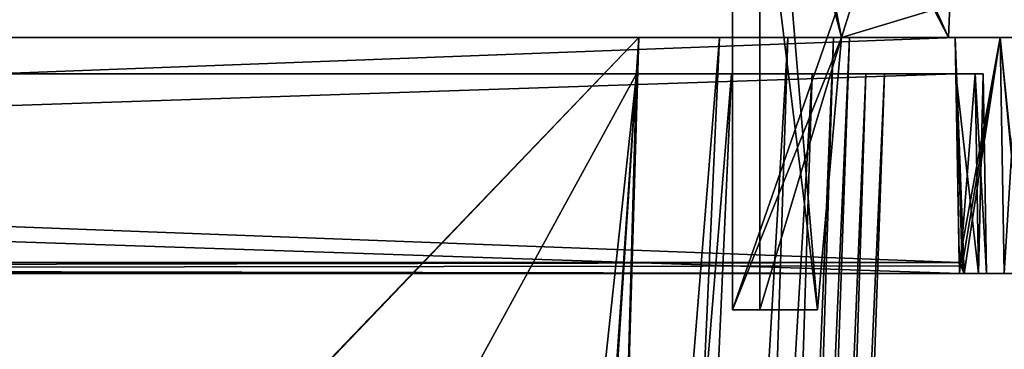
# Model space of a CAD drawing. Header units: millimetres. Extents: x -269 to 269, y -16 to 416.
# Tile 135 of 171: x 40 to 94, y 307 to 325. Entities that reach past the tile are written whole.
import ezdxf

# ---------------------------------------------------------------- set-up
doc = ezdxf.new("R2010")
doc.units = ezdxf.units.MM
doc.header["$LTSCALE"] = 65.185185
for name, color, linetype in [('10', 7, 'CONTINUOUS'), ('107', 7, 'CONTINUOUS'), ('108', 7, 'CONTINUOUS'), ('109', 7, 'CONTINUOUS'), ('11', 7, 'CONTINUOUS'), ('12', 7, 'CONTINUOUS'), ('122', 7, 'CONTINUOUS'), ('123', 7, 'CONTINUOUS'), ('128', 7, 'CONTINUOUS'), ('13', 7, 'CONTINUOUS'), ('131', 7, 'CONTINUOUS'), ('132', 7, 'CONTINUOUS'), ('136', 7, 'CONTINUOUS'), ('137', 7, 'CONTINUOUS'), ('138', 7, 'CONTINUOUS'), ('139', 7, 'CONTINUOUS'), ('14', 7, 'CONTINUOUS'), ('15', 7, 'CONTINUOUS'), ('16', 7, 'CONTINUOUS'), ('160', 7, 'CONTINUOUS'), ('293', 7, 'CONTINUOUS'), ('334', 7, 'CONTINUOUS'), ('37', 7, 'CONTINUOUS'), ('689', 7, 'CONTINUOUS'), ('690', 7, 'CONTINUOUS'), ('691', 7, 'CONTINUOUS'), ('693', 7, 'CONTINUOUS'), ('694', 7, 'CONTINUOUS'), ('695', 7, 'CONTINUOUS'), ('697', 7, 'CONTINUOUS'), ('698', 7, 'CONTINUOUS'), ('699', 7, 'CONTINUOUS'), ('700', 7, 'CONTINUOUS'), ('701', 7, 'CONTINUOUS'), ('702', 7, 'CONTINUOUS'), ('703', 7, 'CONTINUOUS'), ('761', 7, 'CONTINUOUS'), ('762', 7, 'CONTINUOUS'), ('763', 7, 'CONTINUOUS'), ('765', 7, 'CONTINUOUS'), ('766', 7, 'CONTINUOUS'), ('767', 7, 'CONTINUOUS'), ('769', 7, 'CONTINUOUS'), ('770', 7, 'CONTINUOUS'), ('771', 7, 'CONTINUOUS'), ('772', 7, 'CONTINUOUS'), ('773', 7, 'CONTINUOUS'), ('774', 7, 'CONTINUOUS'), ('775', 7, 'CONTINUOUS'), ('9', 7, 'CONTINUOUS')]:
    doc.layers.add(name, color=color, linetype=linetype)

msp = doc.modelspace()

# ---------------------------------------------------------------- linework, layer by layer
at = {"layer": '10', "linetype": 'Continuous'}
for points in [[(-237.308, 322, -337.308), (-236.868, 322, -338.368), (93.308, 322, -337.308), (-237.308, 322, -337.308)], [(-237.308, 322, -337.308), (93.308, 322, -337.308), (26.526, 322, -337.21), (-237.308, 322, -337.308)], [(-236.868, 322, -8.632), (-237.308, 322, -9.692), (92.868, 322, -8.632), (-236.868, 322, -8.632)], [(92.868, 322, -8.632), (-237.308, 322, -9.692), (93.308, 322, -9.692), (92.868, 322, -8.632)], [(93.308, 322, -9.692), (-237.308, 322, -9.692), (-170.526, 322, -9.79), (93.308, 322, -9.692)], [(-236.868, 322, -338.368), (-235.808, 322, -338.808), (92.868, 322, -338.368), (-236.868, 322, -338.368)], [(93.308, 322, -337.308), (-236.868, 322, -338.368), (92.868, 322, -338.368), (93.308, 322, -337.308)], [(-235.808, 322, -8.192), (-236.868, 322, -8.632), (91.808, 322, -8.192), (-235.808, 322, -8.192)], [(91.808, 322, -8.192), (-236.868, 322, -8.632), (92.868, 322, -8.632), (91.808, 322, -8.192)], [(-235.808, 322, -338.808), (91.808, 322, -338.808), (92.868, 322, -338.368), (-235.808, 322, -338.808)], [(93.308, 322, -9.692), (-170.526, 322, -9.79), (26.526, 322, -9.79), (93.308, 322, -9.692)], [(28.75, 322, -337.21), (26.526, 322, -337.21), (93.308, 322, -337.308), (28.75, 322, -337.21)], [(28.75, 322, -9.79), (93.308, 322, -9.692), (26.526, 322, -9.79), (28.75, 322, -9.79)], [(74.213, 322, -13.616), (93.308, 322, -9.692), (28.75, 322, -13.616), (74.213, 322, -13.616)], [(28.75, 322, -13.616), (93.308, 322, -9.692), (28.75, 322, -9.79), (28.75, 322, -13.616)], [(28.75, 322, -337.21), (93.308, 322, -337.308), (74.213, 322, -333.384), (28.75, 322, -337.21)], [(28.75, 322, -333.384), (28.75, 322, -337.21), (74.213, 322, -333.384), (28.75, 322, -333.384)], [(79.451, 322, -14.656), (93.308, 322, -9.692), (74.213, 322, -13.616), (79.451, 322, -14.656)], [(74.213, 322, -333.384), (93.308, 322, -337.308), (79.446, 322, -332.346), (74.213, 322, -333.384)], [(79.446, 322, -332.346), (93.308, 322, -337.308), (83.889, 322, -329.377), (79.446, 322, -332.346)], [(83.889, 322, -17.622), (93.308, 322, -9.692), (79.451, 322, -14.656), (83.889, 322, -17.622)], [(86.846, 322, -22.053), (93.308, 322, -9.692), (83.889, 322, -17.622), (86.846, 322, -22.053)], [(83.889, 322, -329.377), (93.308, 322, -337.308), (86.848, 322, -324.941), (83.889, 322, -329.377)], [(87.884, 322, -27.287), (93.308, 322, -9.692), (86.846, 322, -22.053), (87.884, 322, -27.287)], [(93.308, 322, -337.308), (87.884, 322, -319.713), (86.848, 322, -324.941), (93.308, 322, -337.308)], [(87.884, 322, -27.287), (87.884, 322, -319.713), (93.308, 322, -9.692), (87.884, 322, -27.287)], [(93.308, 322, -9.692), (87.884, 322, -319.713), (93.308, 322, -337.308), (93.308, 322, -9.692)]]:
    msp.add_3dface(points, dxfattribs=at)
at = {"layer": '107', "linetype": 'Continuous'}
for points in [[(85.953, 324, -27.161), (85.953, 324, -319.839), (75.993, 38.791, -301.185), (85.953, 324, -27.161)], [(85.953, 324, -27.161), (75.993, 38.791, -301.185), (75.993, 38.791, -300.428), (85.953, 324, -27.161)], [(85.953, 324, -27.161), (75.993, 38.791, -300.428), (75.993, 38.791, -46.572), (85.953, 324, -27.161)], [(75.993, 38.791, -45.815), (85.953, 324, -27.161), (75.993, 38.791, -46.572), (75.993, 38.791, -45.815)]]:
    msp.add_3dface(points, dxfattribs=at)
at = {"layer": '108', "linetype": 'Continuous'}
for points in [[(74.339, 324, -331.453), (55.685, 38.791, -321.493), (65.842, 38.648, -318.767), (74.339, 324, -331.453)], [(78.789, 324, -330.569), (74.339, 324, -331.453), (65.842, 38.648, -318.767), (78.789, 324, -330.569)], [(82.558, 324, -328.05), (78.789, 324, -330.569), (65.842, 38.648, -318.767), (82.558, 324, -328.05)], [(82.558, 324, -328.05), (65.842, 38.648, -318.767), (73.271, 38.648, -311.336), (82.558, 324, -328.05)], [(85.07, 324, -324.286), (82.558, 324, -328.05), (73.271, 38.648, -311.336), (85.07, 324, -324.286)], [(85.07, 324, -324.286), (73.271, 38.648, -311.336), (75.993, 38.791, -301.185), (85.07, 324, -324.286)], [(85.953, 324, -319.839), (85.07, 324, -324.286), (75.993, 38.791, -301.185), (85.953, 324, -319.839)]]:
    msp.add_3dface(points, dxfattribs=at)
at = {"layer": '109', "linetype": 'Continuous'}
for points in [[(74.339, 324, -15.547), (78.785, 324, -16.429), (55.685, 38.791, -25.507), (74.339, 324, -15.547)], [(55.685, 38.791, -25.507), (78.785, 324, -16.429), (65.843, 38.648, -28.233), (55.685, 38.791, -25.507)], [(78.785, 324, -16.429), (82.558, 324, -18.95), (65.843, 38.648, -28.233), (78.785, 324, -16.429)], [(65.843, 38.648, -28.233), (82.558, 324, -18.95), (73.27, 38.648, -35.662), (65.843, 38.648, -28.233)], [(82.558, 324, -18.95), (85.072, 324, -22.719), (73.27, 38.648, -35.662), (82.558, 324, -18.95)], [(85.072, 324, -22.719), (85.953, 324, -27.161), (73.27, 38.648, -35.662), (85.072, 324, -22.719)], [(85.953, 324, -27.161), (75.993, 38.791, -45.815), (73.27, 38.648, -35.662), (85.953, 324, -27.161)]]:
    msp.add_3dface(points, dxfattribs=at)
at = {"layer": '11', "linetype": 'Continuous'}
for points in [[(-235.808, 322, -338.808), (-236, 311, -339), (92, 311, -339), (-235.808, 322, -338.808)], [(91.808, 322, -338.808), (-235.808, 322, -338.808), (92, 311, -339), (91.808, 322, -338.808)]]:
    msp.add_3dface(points, dxfattribs=at)
at = {"layer": '12', "linetype": 'Continuous'}
for points in [[(92, 311, -339), (-236, 311, -339), (-238.475, 311, -339.975), (92, 311, -339)], [(92, 311, -339), (-238.475, 311, -339.975), (94.475, 311, -339.975), (92, 311, -339)], [(-238.475, 311, -339.975), (-236.273, 311, -340.989), (94.475, 311, -339.975), (-238.475, 311, -339.975)], [(-236.273, 311, -6.011), (-238.475, 311, -7.025), (92.273, 311, -6.011), (-236.273, 311, -6.011)], [(92.273, 311, -6.011), (-238.475, 311, -7.025), (94.475, 311, -7.025), (92.273, 311, -6.011)], [(94.475, 311, -7.025), (-238.475, 311, -7.025), (-236, 311, -8), (94.475, 311, -7.025)], [(-236.273, 311, -340.989), (92.273, 311, -340.989), (94.475, 311, -339.975), (-236.273, 311, -340.989)], [(92, 311, -8), (94.475, 311, -7.025), (-236, 311, -8), (92, 311, -8)], [(95.489, 311, -337.773), (92, 311, -339), (94.475, 311, -339.975), (95.489, 311, -337.773)], [(92, 311, -339), (95.489, 311, -337.773), (93.06, 311, -338.56), (92, 311, -339)], [(94.475, 311, -7.025), (92, 311, -8), (93.06, 311, -8.44), (94.475, 311, -7.025)], [(95.489, 311, -9.227), (94.475, 311, -7.025), (93.06, 311, -8.44), (95.489, 311, -9.227)], [(93.5, 311, -9.5), (95.489, 311, -9.227), (93.06, 311, -8.44), (93.5, 311, -9.5)], [(93.06, 311, -338.56), (95.489, 311, -337.773), (93.5, 311, -337.5), (93.06, 311, -338.56)], [(95.489, 311, -337.773), (95.489, 311, -9.227), (93.5, 311, -337.5), (95.489, 311, -337.773)], [(93.5, 311, -337.5), (95.489, 311, -9.227), (93.5, 311, -9.5), (93.5, 311, -337.5)]]:
    msp.add_3dface(points, dxfattribs=at)
at = {"layer": '122', "linetype": 'Continuous'}
for points in [[(91.99, 311.61, -6.011), (-235.774, 324, -6.227), (-235.99, 311.61, -6.011), (91.99, 311.61, -6.011)], [(91.774, 324, -6.227), (-235.774, 324, -6.227), (91.99, 311.61, -6.011), (91.774, 324, -6.227)]]:
    msp.add_3dface(points, dxfattribs=at)
at = {"layer": '123', "linetype": 'Continuous'}
for points in [[(-236.273, 311, -6.011), (92.273, 311, -6.011), (-236.145, 311.423, -6.011), (-236.273, 311, -6.011)], [(92.273, 311, -6.011), (-235.99, 311.61, -6.011), (-236.145, 311.423, -6.011), (92.273, 311, -6.011)], [(92.273, 311, -6.011), (91.99, 311.61, -6.011), (-235.99, 311.61, -6.011), (92.273, 311, -6.011)], [(91.99, 311.61, -6.011), (92.273, 311, -6.011), (92.145, 311.423, -6.011), (91.99, 311.61, -6.011)]]:
    msp.add_3dface(points, dxfattribs=at)
at = {"layer": '128', "linetype": 'Continuous'}
for points in [[(91.774, 324, -6.227), (92.273, 311, -6.011), (94.248, 324, -7.252), (91.774, 324, -6.227)], [(92.273, 311, -6.011), (91.774, 324, -6.227), (92.145, 311.423, -6.011), (92.273, 311, -6.011)], [(91.774, 324, -6.227), (91.99, 311.61, -6.011), (92.145, 311.423, -6.011), (91.774, 324, -6.227)], [(92.273, 311, -6.011), (94.475, 311, -7.025), (94.248, 324, -7.252), (92.273, 311, -6.011)], [(94.475, 311, -7.025), (95.489, 311, -9.227), (94.248, 324, -7.252), (94.475, 311, -7.025)], [(94.248, 324, -7.252), (95.489, 311, -9.227), (95.489, 311.422, -9.355), (94.248, 324, -7.252)], [(95.273, 324, -9.726), (94.248, 324, -7.252), (95.489, 311.61, -9.51), (95.273, 324, -9.726)], [(95.489, 311.61, -9.51), (94.248, 324, -7.252), (95.489, 311.422, -9.355), (95.489, 311.61, -9.51)]]:
    msp.add_3dface(points, dxfattribs=at)
at = {"layer": '13', "linetype": 'Continuous'}
for points in [[(-236.273, 311, -340.989), (-235.99, 311.61, -340.989), (91.99, 311.61, -340.989), (-236.273, 311, -340.989)], [(92.145, 311.423, -340.989), (-236.273, 311, -340.989), (91.99, 311.61, -340.989), (92.145, 311.423, -340.989)], [(92.273, 311, -340.989), (-236.273, 311, -340.989), (92.145, 311.423, -340.989), (92.273, 311, -340.989)]]:
    msp.add_3dface(points, dxfattribs=at)
at = {"layer": '131', "linetype": 'Continuous'}
for points in [[(91.99, 311.61, -340.989), (91.774, 324, -340.773), (94.248, 324, -339.748), (91.99, 311.61, -340.989)], [(92.145, 311.423, -340.989), (91.99, 311.61, -340.989), (94.248, 324, -339.748), (92.145, 311.423, -340.989)], [(92.273, 311, -340.989), (92.145, 311.423, -340.989), (94.248, 324, -339.748), (92.273, 311, -340.989)], [(94.475, 311, -339.975), (92.273, 311, -340.989), (94.248, 324, -339.748), (94.475, 311, -339.975)], [(94.475, 311, -339.975), (94.248, 324, -339.748), (95.273, 324, -337.274), (94.475, 311, -339.975)], [(95.489, 311, -337.773), (94.475, 311, -339.975), (95.273, 324, -337.274), (95.489, 311, -337.773)]]:
    msp.add_3dface(points, dxfattribs=at)
at = {"layer": '132', "linetype": 'Continuous'}
for points in [[(-235.808, 322, -8.192), (91.808, 322, -8.192), (-236, 311, -8), (-235.808, 322, -8.192)], [(91.808, 322, -8.192), (92, 311, -8), (-236, 311, -8), (91.808, 322, -8.192)]]:
    msp.add_3dface(points, dxfattribs=at)
at = {"layer": '136', "linetype": 'Continuous'}
for points in [[(91.808, 322, -8.192), (92.868, 322, -8.632), (92, 311, -8), (91.808, 322, -8.192)], [(92, 311, -8), (92.868, 322, -8.632), (93.06, 311, -8.44), (92, 311, -8)], [(92.868, 322, -8.632), (93.308, 322, -9.692), (93.06, 311, -8.44), (92.868, 322, -8.632)], [(93.308, 322, -9.692), (93.5, 311, -9.5), (93.06, 311, -8.44), (93.308, 322, -9.692)]]:
    msp.add_3dface(points, dxfattribs=at)
at = {"layer": '137', "linetype": 'Continuous'}
for points in [[(93.308, 322, -9.692), (93.308, 322, -337.308), (93.5, 311, -9.5), (93.308, 322, -9.692)], [(93.308, 322, -337.308), (93.5, 311, -337.5), (93.5, 311, -9.5), (93.308, 322, -337.308)]]:
    msp.add_3dface(points, dxfattribs=at)
at = {"layer": '138', "linetype": 'Continuous'}
for points in [[(92.868, 322, -338.368), (91.808, 322, -338.808), (93.06, 311, -338.56), (92.868, 322, -338.368)], [(91.808, 322, -338.808), (92, 311, -339), (93.06, 311, -338.56), (91.808, 322, -338.808)], [(93.308, 322, -337.308), (92.868, 322, -338.368), (93.5, 311, -337.5), (93.308, 322, -337.308)], [(92.868, 322, -338.368), (93.06, 311, -338.56), (93.5, 311, -337.5), (92.868, 322, -338.368)]]:
    msp.add_3dface(points, dxfattribs=at)
at = {"layer": '139', "linetype": 'Continuous'}
for points in [[(74.213, 322, -13.616), (28.75, 322, -13.616), (28.75, 239, -16.514), (74.213, 322, -13.616)], [(74.213, 322, -13.616), (28.75, 239, -16.514), (40.985, 15, -24.337), (74.213, 322, -13.616)], [(54.134, 15, -24.337), (74.213, 322, -13.616), (40.985, 15, -24.337), (54.134, 15, -24.337)]]:
    msp.add_3dface(points, dxfattribs=at)
at = {"layer": '14', "linetype": 'Continuous'}
for points in [[(91.99, 311.61, -340.989), (-235.99, 311.61, -340.989), (91.774, 324, -340.773), (91.99, 311.61, -340.989)], [(-235.99, 311.61, -340.989), (-235.774, 324, -340.773), (91.774, 324, -340.773), (-235.99, 311.61, -340.989)]]:
    msp.add_3dface(points, dxfattribs=at)
at = {"layer": '15', "linetype": 'Continuous'}
for points in [[(91.774, 324, -340.773), (-235.774, 324, -340.773), (74.339, 324, -331.453), (91.774, 324, -340.773)], [(74.339, 324, -331.453), (-235.774, 324, -340.773), (-218.339, 324, -331.453), (74.339, 324, -331.453)], [(-235.774, 324, -6.227), (91.774, 324, -6.227), (-218.339, 324, -15.547), (-235.774, 324, -6.227)], [(-218.339, 324, -15.547), (91.774, 324, -6.227), (74.339, 324, -15.547), (-218.339, 324, -15.547)], [(91.774, 324, -340.773), (74.339, 324, -331.453), (78.789, 324, -330.569), (91.774, 324, -340.773)], [(74.339, 324, -15.547), (91.774, 324, -6.227), (78.785, 324, -16.429), (74.339, 324, -15.547)], [(78.785, 324, -16.429), (91.774, 324, -6.227), (82.558, 324, -18.95), (78.785, 324, -16.429)], [(82.558, 324, -328.05), (91.774, 324, -340.773), (78.789, 324, -330.569), (82.558, 324, -328.05)], [(85.07, 324, -324.286), (91.774, 324, -340.773), (82.558, 324, -328.05), (85.07, 324, -324.286)], [(82.558, 324, -18.95), (91.774, 324, -6.227), (85.072, 324, -22.719), (82.558, 324, -18.95)], [(85.953, 324, -319.839), (91.774, 324, -340.773), (85.07, 324, -324.286), (85.953, 324, -319.839)], [(85.072, 324, -22.719), (91.774, 324, -6.227), (85.953, 324, -27.161), (85.072, 324, -22.719)], [(91.774, 324, -6.227), (91.774, 324, -340.773), (85.953, 324, -319.839), (91.774, 324, -6.227)], [(85.953, 324, -27.161), (91.774, 324, -6.227), (85.953, 324, -319.839), (85.953, 324, -27.161)], [(91.774, 324, -340.773), (91.774, 324, -6.227), (94.248, 324, -7.252), (91.774, 324, -340.773)], [(94.248, 324, -339.748), (91.774, 324, -340.773), (94.248, 324, -7.252), (94.248, 324, -339.748)], [(95.273, 324, -337.274), (94.248, 324, -339.748), (95.273, 324, -9.726), (95.273, 324, -337.274)], [(95.273, 324, -9.726), (94.248, 324, -339.748), (94.248, 324, -7.252), (95.273, 324, -9.726)]]:
    msp.add_3dface(points, dxfattribs=at)
at = {"layer": '16', "linetype": 'Continuous'}
for points in [[(74.339, 324, -331.453), (-218.339, 324, -331.453), (-199.685, 38.791, -321.493), (74.339, 324, -331.453)], [(-198.928, 38.791, -321.493), (74.339, 324, -331.453), (-199.685, 38.791, -321.493), (-198.928, 38.791, -321.493)], [(74.339, 324, -331.453), (-198.928, 38.791, -321.493), (54.928, 38.791, -321.493), (74.339, 324, -331.453)], [(55.685, 38.791, -321.493), (74.339, 324, -331.453), (54.928, 38.791, -321.493), (55.685, 38.791, -321.493)]]:
    msp.add_3dface(points, dxfattribs=at)
at = {"layer": '160', "linetype": 'Continuous'}
for points in [[(28.75, 322, -333.384), (74.213, 322, -333.384), (54.134, 15, -322.663), (28.75, 322, -333.384)], [(28.75, 322, -333.384), (54.134, 15, -322.663), (28.75, 239, -330.486), (28.75, 322, -333.384)]]:
    msp.add_3dface(points, dxfattribs=at)
at = {"layer": '293', "linetype": 'Continuous'}
for points in [[(74.213, 322, -333.384), (79.446, 322, -332.346), (54.134, 15, -322.663), (74.213, 322, -333.384)], [(54.134, 15, -322.663), (79.446, 322, -332.346), (65.664, 15, -319.577), (54.134, 15, -322.663)], [(79.446, 322, -332.346), (83.889, 322, -329.377), (65.664, 15, -319.577), (79.446, 322, -332.346)], [(83.889, 322, -329.377), (74.081, 15, -311.157), (65.664, 15, -319.577), (83.889, 322, -329.377)], [(87.884, 322, -319.713), (77.163, 15, -299.634), (74.081, 15, -311.157), (87.884, 322, -319.713)], [(86.848, 322, -324.941), (87.884, 322, -319.713), (74.081, 15, -311.157), (86.848, 322, -324.941)], [(83.889, 322, -329.377), (86.848, 322, -324.941), (74.081, 15, -311.157), (83.889, 322, -329.377)]]:
    msp.add_3dface(points, dxfattribs=at)
at = {"layer": '334', "linetype": 'Continuous'}
for points in [[(74.213, 322, -13.616), (54.134, 15, -24.337), (65.657, 15, -27.42), (74.213, 322, -13.616)], [(83.889, 322, -17.622), (79.451, 322, -14.656), (65.657, 15, -27.42), (83.889, 322, -17.622)], [(83.889, 322, -17.622), (65.657, 15, -27.42), (74.084, 15, -35.85), (83.889, 322, -17.622)], [(79.451, 322, -14.656), (74.213, 322, -13.616), (65.657, 15, -27.42), (79.451, 322, -14.656)], [(77.163, 15, -47.366), (86.846, 322, -22.053), (74.084, 15, -35.85), (77.163, 15, -47.366)], [(86.846, 322, -22.053), (83.889, 322, -17.622), (74.084, 15, -35.85), (86.846, 322, -22.053)], [(77.163, 15, -47.366), (87.884, 322, -27.287), (86.846, 322, -22.053), (77.163, 15, -47.366)]]:
    msp.add_3dface(points, dxfattribs=at)
at = {"layer": '37', "linetype": 'Continuous'}
for points in [[(-218.339, 324, -15.547), (74.339, 324, -15.547), (55.685, 38.791, -25.507), (-218.339, 324, -15.547)], [(-198.928, 38.791, -25.507), (-218.339, 324, -15.547), (54.928, 38.791, -25.507), (-198.928, 38.791, -25.507)], [(54.928, 38.791, -25.507), (-218.339, 324, -15.547), (55.685, 38.791, -25.507), (54.928, 38.791, -25.507)]]:
    msp.add_3dface(points, dxfattribs=at)
at = {"layer": '689', "linetype": 'Continuous'}
for points in [[(79.5, 309, -79.25), (79.5, 347, -79.25), (84.188, 309, -79.25), (79.5, 309, -79.25)], [(84.188, 309, -79.25), (79.5, 347, -79.25), (85.5, 324, -79.25), (84.188, 309, -79.25)], [(85.5, 324, -79.25), (79.5, 347, -79.25), (91.409, 324, -79.25), (85.5, 324, -79.25)], [(91.409, 324, -79.25), (79.5, 347, -79.25), (91.472, 325.8, -79.25), (91.409, 324, -79.25)]]:
    msp.add_3dface(points, dxfattribs=at)
at = {"layer": '690', "linetype": 'Continuous'}
for points in [[(79.5, 347, -62.75), (79.5, 347, -79.25), (79.5, 309, -79.25), (79.5, 347, -62.75)], [(79.5, 347, -62.75), (79.5, 309, -79.25), (79.5, 309, -62.949), (79.5, 347, -62.75)]]:
    msp.add_3dface(points, dxfattribs=at)
at = {"layer": '691', "linetype": 'Continuous'}
for points in [[(92.732, 347, -62.75), (79.5, 347, -62.75), (79.5, 309, -62.949), (92.732, 347, -62.75)], [(92.732, 347, -62.75), (79.5, 309, -62.949), (85.5, 324, -62.87), (92.732, 347, -62.75)], [(91.472, 325.8, -62.861), (92.732, 347, -62.75), (85.5, 324, -62.87), (91.472, 325.8, -62.861)], [(91.409, 324, -62.87), (91.472, 325.8, -62.861), (85.5, 324, -62.87), (91.409, 324, -62.87)], [(85.5, 324, -62.87), (79.5, 309, -62.949), (84.188, 309, -62.949), (85.5, 324, -62.87)]]:
    msp.add_3dface(points, dxfattribs=at)
at = {"layer": '693', "linetype": 'Continuous'}
for points in [[(81, 347, -64.25), (91.472, 325.8, -64.139), (91.409, 324, -64.13), (81, 347, -64.25)], [(81, 309, -64.051), (81, 347, -64.25), (84.188, 309, -64.051), (81, 309, -64.051)], [(84.188, 309, -64.051), (81, 347, -64.25), (85.5, 324, -64.13), (84.188, 309, -64.051)], [(85.5, 324, -64.13), (81, 347, -64.25), (91.409, 324, -64.13), (85.5, 324, -64.13)]]:
    msp.add_3dface(points, dxfattribs=at)
at = {"layer": '694', "linetype": 'Continuous'}
for points in [[(81, 347, -77.75), (81, 347, -64.25), (81, 309, -64.051), (81, 347, -77.75)], [(81, 347, -77.75), (81, 309, -64.051), (81, 309, -77.75), (81, 347, -77.75)]]:
    msp.add_3dface(points, dxfattribs=at)
at = {"layer": '695', "linetype": 'Continuous'}
for points in [[(92.732, 347, -77.75), (81, 347, -77.75), (85.5, 324, -77.75), (92.732, 347, -77.75)], [(81, 347, -77.75), (81, 309, -77.75), (85.5, 324, -77.75), (81, 347, -77.75)], [(91.472, 325.8, -77.75), (92.732, 347, -77.75), (85.5, 324, -77.75), (91.472, 325.8, -77.75)], [(91.409, 324, -77.75), (91.472, 325.8, -77.75), (85.5, 324, -77.75), (91.409, 324, -77.75)], [(85.5, 324, -77.75), (81, 309, -77.75), (84.188, 309, -77.75), (85.5, 324, -77.75)]]:
    msp.add_3dface(points, dxfattribs=at)
at = {"layer": '697', "linetype": 'Continuous'}
for points in [[(91.409, 324, -79.25), (91.472, 325.8, -79.25), (91.409, 324, -77.75), (91.409, 324, -79.25)], [(91.472, 325.8, -79.25), (91.472, 325.8, -77.75), (91.409, 324, -77.75), (91.472, 325.8, -79.25)]]:
    msp.add_3dface(points, dxfattribs=at)
at = {"layer": '698', "linetype": 'Continuous'}
for points in [[(85.5, 324, -79.25), (91.409, 324, -79.25), (85.5, 324, -77.75), (85.5, 324, -79.25)], [(91.409, 324, -79.25), (91.409, 324, -77.75), (85.5, 324, -77.75), (91.409, 324, -79.25)]]:
    msp.add_3dface(points, dxfattribs=at)
at = {"layer": '699', "linetype": 'Continuous'}
for points in [[(84.188, 309, -79.25), (85.5, 324, -79.25), (84.188, 309, -77.75), (84.188, 309, -79.25)], [(85.5, 324, -79.25), (85.5, 324, -77.75), (84.188, 309, -77.75), (85.5, 324, -79.25)]]:
    msp.add_3dface(points, dxfattribs=at)
at = {"layer": '700', "linetype": 'Continuous'}
for points in [[(79.5, 309, -79.25), (84.188, 309, -79.25), (84.188, 309, -77.75), (79.5, 309, -79.25)], [(79.5, 309, -62.949), (79.5, 309, -79.25), (81, 309, -64.051), (79.5, 309, -62.949)], [(81, 309, -64.051), (79.5, 309, -79.25), (81, 309, -77.75), (81, 309, -64.051)], [(81, 309, -77.75), (79.5, 309, -79.25), (84.188, 309, -77.75), (81, 309, -77.75)], [(84.188, 309, -62.949), (79.5, 309, -62.949), (81, 309, -64.051), (84.188, 309, -62.949)], [(84.188, 309, -62.949), (81, 309, -64.051), (84.188, 309, -64.051), (84.188, 309, -62.949)]]:
    msp.add_3dface(points, dxfattribs=at)
at = {"layer": '701', "linetype": 'Continuous'}
for points in [[(85.5, 324, -62.87), (84.188, 309, -62.949), (85.5, 324, -64.13), (85.5, 324, -62.87)], [(84.188, 309, -62.949), (84.188, 309, -64.051), (85.5, 324, -64.13), (84.188, 309, -62.949)]]:
    msp.add_3dface(points, dxfattribs=at)
at = {"layer": '702', "linetype": 'Continuous'}
for points in [[(91.409, 324, -62.87), (85.5, 324, -62.87), (91.409, 324, -64.13), (91.409, 324, -62.87)], [(85.5, 324, -62.87), (85.5, 324, -64.13), (91.409, 324, -64.13), (85.5, 324, -62.87)]]:
    msp.add_3dface(points, dxfattribs=at)
at = {"layer": '703', "linetype": 'Continuous'}
for points in [[(91.472, 325.8, -62.861), (91.409, 324, -62.87), (91.472, 325.8, -64.139), (91.472, 325.8, -62.861)], [(91.472, 325.8, -64.139), (91.409, 324, -62.87), (91.409, 324, -64.13), (91.472, 325.8, -64.139)]]:
    msp.add_3dface(points, dxfattribs=at)
at = {"layer": '761', "linetype": 'Continuous'}
for points in [[(79.5, 309, -284.051), (79.5, 347, -284.25), (84.188, 309, -284.051), (79.5, 309, -284.051)], [(84.188, 309, -284.051), (79.5, 347, -284.25), (85.5, 324, -284.13), (84.188, 309, -284.051)], [(85.5, 324, -284.13), (79.5, 347, -284.25), (91.409, 324, -284.13), (85.5, 324, -284.13)], [(91.409, 324, -284.13), (79.5, 347, -284.25), (91.472, 325.8, -284.139), (91.409, 324, -284.13)]]:
    msp.add_3dface(points, dxfattribs=at)
at = {"layer": '762', "linetype": 'Continuous'}
for points in [[(79.5, 347, -267.75), (79.5, 347, -284.25), (79.5, 309, -284.051), (79.5, 347, -267.75)], [(79.5, 347, -267.75), (79.5, 309, -284.051), (79.5, 309, -267.75), (79.5, 347, -267.75)]]:
    msp.add_3dface(points, dxfattribs=at)
at = {"layer": '763', "linetype": 'Continuous'}
for points in [[(92.732, 347, -267.75), (79.5, 347, -267.75), (79.5, 309, -267.75), (92.732, 347, -267.75)], [(92.732, 347, -267.75), (79.5, 309, -267.75), (85.5, 324, -267.75), (92.732, 347, -267.75)], [(91.472, 325.8, -267.75), (92.732, 347, -267.75), (85.5, 324, -267.75), (91.472, 325.8, -267.75)], [(91.409, 324, -267.75), (91.472, 325.8, -267.75), (85.5, 324, -267.75), (91.409, 324, -267.75)], [(85.5, 324, -267.75), (79.5, 309, -267.75), (84.188, 309, -267.75), (85.5, 324, -267.75)]]:
    msp.add_3dface(points, dxfattribs=at)
at = {"layer": '765', "linetype": 'Continuous'}
for points in [[(81, 347, -269.25), (91.472, 325.8, -269.25), (91.409, 324, -269.25), (81, 347, -269.25)], [(81, 309, -269.25), (81, 347, -269.25), (84.188, 309, -269.25), (81, 309, -269.25)], [(84.188, 309, -269.25), (81, 347, -269.25), (85.5, 324, -269.25), (84.188, 309, -269.25)], [(85.5, 324, -269.25), (81, 347, -269.25), (91.409, 324, -269.25), (85.5, 324, -269.25)]]:
    msp.add_3dface(points, dxfattribs=at)
at = {"layer": '766', "linetype": 'Continuous'}
for points in [[(81, 347, -282.75), (81, 347, -269.25), (81, 309, -269.25), (81, 347, -282.75)], [(81, 347, -282.75), (81, 309, -269.25), (81, 309, -282.949), (81, 347, -282.75)]]:
    msp.add_3dface(points, dxfattribs=at)
at = {"layer": '767', "linetype": 'Continuous'}
for points in [[(92.732, 347, -282.75), (81, 347, -282.75), (85.5, 324, -282.87), (92.732, 347, -282.75)], [(81, 347, -282.75), (81, 309, -282.949), (85.5, 324, -282.87), (81, 347, -282.75)], [(91.472, 325.8, -282.861), (92.732, 347, -282.75), (85.5, 324, -282.87), (91.472, 325.8, -282.861)], [(91.409, 324, -282.87), (91.472, 325.8, -282.861), (85.5, 324, -282.87), (91.409, 324, -282.87)], [(85.5, 324, -282.87), (81, 309, -282.949), (84.188, 309, -282.949), (85.5, 324, -282.87)]]:
    msp.add_3dface(points, dxfattribs=at)
at = {"layer": '769', "linetype": 'Continuous'}
for points in [[(91.409, 324, -284.13), (91.472, 325.8, -284.139), (91.409, 324, -282.87), (91.409, 324, -284.13)], [(91.472, 325.8, -284.139), (91.472, 325.8, -282.861), (91.409, 324, -282.87), (91.472, 325.8, -284.139)]]:
    msp.add_3dface(points, dxfattribs=at)
at = {"layer": '770', "linetype": 'Continuous'}
for points in [[(85.5, 324, -284.13), (91.409, 324, -284.13), (85.5, 324, -282.87), (85.5, 324, -284.13)], [(91.409, 324, -284.13), (91.409, 324, -282.87), (85.5, 324, -282.87), (91.409, 324, -284.13)]]:
    msp.add_3dface(points, dxfattribs=at)
at = {"layer": '771', "linetype": 'Continuous'}
for points in [[(84.188, 309, -284.051), (85.5, 324, -284.13), (84.188, 309, -282.949), (84.188, 309, -284.051)], [(85.5, 324, -284.13), (85.5, 324, -282.87), (84.188, 309, -282.949), (85.5, 324, -284.13)]]:
    msp.add_3dface(points, dxfattribs=at)
at = {"layer": '772', "linetype": 'Continuous'}
for points in [[(79.5, 309, -284.051), (84.188, 309, -284.051), (84.188, 309, -282.949), (79.5, 309, -284.051)], [(79.5, 309, -267.75), (79.5, 309, -284.051), (81, 309, -269.25), (79.5, 309, -267.75)], [(81, 309, -269.25), (79.5, 309, -284.051), (81, 309, -282.949), (81, 309, -269.25)], [(81, 309, -282.949), (79.5, 309, -284.051), (84.188, 309, -282.949), (81, 309, -282.949)], [(84.188, 309, -267.75), (79.5, 309, -267.75), (81, 309, -269.25), (84.188, 309, -267.75)], [(84.188, 309, -267.75), (81, 309, -269.25), (84.188, 309, -269.25), (84.188, 309, -267.75)]]:
    msp.add_3dface(points, dxfattribs=at)
at = {"layer": '773', "linetype": 'Continuous'}
for points in [[(85.5, 324, -267.75), (84.188, 309, -267.75), (85.5, 324, -269.25), (85.5, 324, -267.75)], [(84.188, 309, -267.75), (84.188, 309, -269.25), (85.5, 324, -269.25), (84.188, 309, -267.75)]]:
    msp.add_3dface(points, dxfattribs=at)
at = {"layer": '774', "linetype": 'Continuous'}
for points in [[(91.409, 324, -267.75), (85.5, 324, -267.75), (91.409, 324, -269.25), (91.409, 324, -267.75)], [(85.5, 324, -267.75), (85.5, 324, -269.25), (91.409, 324, -269.25), (85.5, 324, -267.75)]]:
    msp.add_3dface(points, dxfattribs=at)
at = {"layer": '775', "linetype": 'Continuous'}
for points in [[(91.472, 325.8, -267.75), (91.409, 324, -267.75), (91.472, 325.8, -269.25), (91.472, 325.8, -267.75)], [(91.472, 325.8, -269.25), (91.409, 324, -267.75), (91.409, 324, -269.25), (91.472, 325.8, -269.25)]]:
    msp.add_3dface(points, dxfattribs=at)
at = {"layer": '9', "linetype": 'Continuous'}
for points in [[(87.884, 322, -319.713), (87.884, 322, -27.287), (77.163, 15, -47.366), (87.884, 322, -319.713)], [(77.163, 15, -299.634), (87.884, 322, -319.713), (77.163, 15, -286.485), (77.163, 15, -299.634)], [(77.163, 15, -286.485), (87.884, 322, -319.713), (77.163, 15, -60.515), (77.163, 15, -286.485)], [(77.163, 15, -60.515), (87.884, 322, -319.713), (77.163, 15, -47.366), (77.163, 15, -60.515)]]:
    msp.add_3dface(points, dxfattribs=at)

doc.saveas('drawing.dxf')
